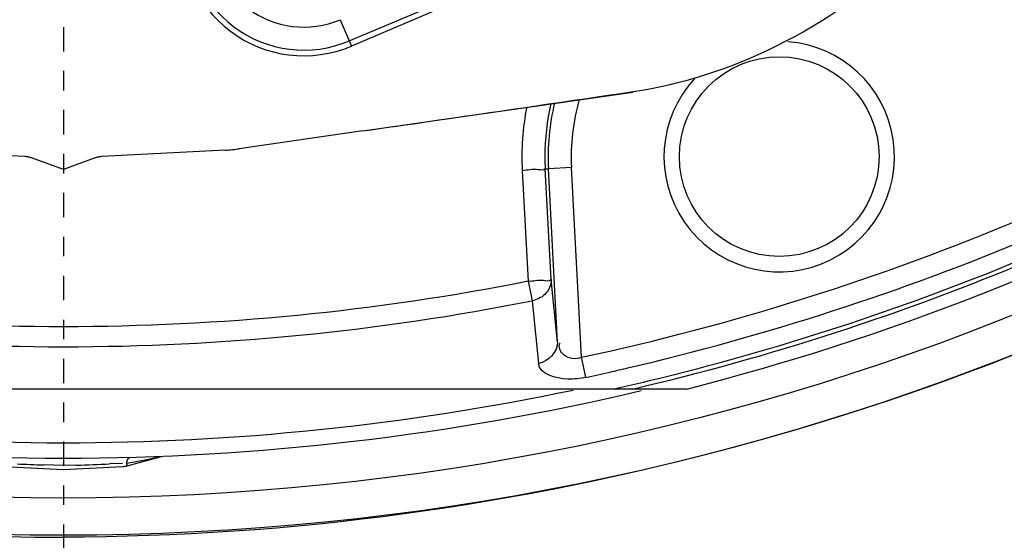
# Model space of a CAD drawing. Header units: inches. Extents: x 22575 to 24734, y 6028 to 6659.
# Tile 121 of 163: x 24592.34 to 24597.38, y 6490 to 6492.67. Entities that reach past the tile are written whole.
import ezdxf

# ---------------------------------------------------------------- set-up
doc = ezdxf.new("R2010")
doc.units = ezdxf.units.IN
doc.header["$LTSCALE"] = 0.5
doc.header["$MEASUREMENT"] = 0
doc.linetypes.add('CENTER', pattern=[2, 1.25, -0.25, 0.25, -0.25])
doc.layers.add('CL', color=1, linetype='Continuous')

# ---------------------------------------------------------------- blocks, each defined once
blk = doc.blocks.new('Flygt Large 14 MGD')
at = {"color": 6, "linetype": 'Continuous'}
for p, q in [((24501.947, 6486.9791), (24502.4551, 6487.1948)), ((24501.9009, 6487.0877), (24501.9584, 6486.9522)), ((24502.0158, 6486.5171), (24501.3832, 6486.426)), ((24500.2845, 6486.3859), (24499.6513, 6486.419)), ((24501.3122, 6486.419), (24500.679, 6486.3859)), ((24500.4817, 6486.3196), (24500.3187, 6486.3789)), ((24500.6448, 6486.3789), (24500.4817, 6486.3196)), ((24502.8328, 6486.3134), (24502.8628, 6485.7467)), ((24502.9507, 6486.3227), (24502.9673, 6486.3237)), ((24502.9808, 6485.7559), (24502.9507, 6486.3227)), ((24503.0852, 6486.3298), (24502.9673, 6486.3237)), ((24503.0139, 6485.4349), (24502.9673, 6486.3237)), ((24503.1362, 6485.3569), (24503.0852, 6486.3298)), ((24502.8628, 6485.7467), (24502.8779, 6485.6721)), ((24503.0139, 6485.4349), (24502.9808, 6485.7559)), ((24502.8779, 6485.6721), (24502.8831, 6485.6469)), ((24502.8831, 6485.6468), (24502.9162, 6485.3258)), ((24503.1582, 6485.2542), (24503.1362, 6485.3568)), ((24497.2877, 6485.1944), (24503.6758, 6485.1944)), ((24500.4817, 6484.8401), (24500.4817, 6484.8013)), ((24500.8087, 6484.8008), (24500.9847, 6484.8479)), ((24500.8912, 6484.8295), (24500.926, 6484.8359)), ((24500.8066, 6484.8149), (24500.8912, 6484.8295)), ((24500.4817, 6484.4464), (24500.4817, 6484.2511))]:
    blk.add_line(p, q, dxfattribs=at)
at = {"color": 7, "linetype": 'Continuous'}
for p, q in [((24502.4597, 6487.165), (24501.9584, 6486.9522)), ((24502.0158, 6486.5171), (24503.4, 6486.7164)), ((24500.1792, 6484.7969), (24500.4817, 6484.781)), ((24500.4817, 6484.8013), (24500.3803, 6484.8049)), ((24500.5494, 6484.8037), (24500.4817, 6484.8013)), ((24500.4817, 6484.781), (24500.7843, 6484.7969)), ((24500.7852, 6484.813), (24500.718, 6484.8102))]:
    blk.add_line(p, q, dxfattribs=at)
for points in [[(24503.4, 6486.7164), (24503.4001, 6486.7165), (24503.4002, 6486.7166), (24503.4003, 6486.7168), (24503.4003, 6486.717), (24503.4004, 6486.7174), (24503.4004, 6486.7178), (24503.4005, 6486.7182), (24503.4005, 6486.7187), (24503.4005, 6486.7193)], [(24500.3187, 6486.3789), (24500.315, 6486.3802), (24500.3113, 6486.3813), (24500.3076, 6486.3823), (24500.3038, 6486.3832), (24500.3, 6486.384), (24500.2961, 6486.3847), (24500.2923, 6486.3852), (24500.2884, 6486.3856), (24500.2845, 6486.3859)], [(24500.679, 6486.3859), (24500.6751, 6486.3856), (24500.6712, 6486.3852), (24500.6674, 6486.3847), (24500.6635, 6486.384), (24500.6597, 6486.3832), (24500.6559, 6486.3823), (24500.6522, 6486.3813), (24500.6485, 6486.3802), (24500.6448, 6486.3789)], [(24500.7843, 6484.7969), (24500.787, 6484.7971), (24500.7897, 6484.7973), (24500.7924, 6484.7976), (24500.7951, 6484.798), (24500.7979, 6484.7984), (24500.8006, 6484.7989), (24500.8033, 6484.7994), (24500.806, 6484.8001), (24500.8087, 6484.8008)], [(24500.8087, 6484.8008), (24500.8088, 6484.801), (24500.8089, 6484.8016), (24500.8088, 6484.8025), (24500.8087, 6484.8038), (24500.8085, 6484.8054), (24500.8081, 6484.8073), (24500.8077, 6484.8096), (24500.8072, 6484.8121), (24500.8066, 6484.8149)]]:
    blk.add_lwpolyline(points, dxfattribs=at)
at = {"color": 6, "linetype": 'Continuous'}
for points in [[(24502.9808, 6485.7559), (24502.9807, 6485.7476), (24502.9799, 6485.7392), (24502.9784, 6485.7309), (24502.9761, 6485.7228), (24502.9731, 6485.7148), (24502.9694, 6485.7071), (24502.9651, 6485.6996), (24502.9601, 6485.6924), (24502.9544, 6485.6856)], [(24502.9544, 6485.6856), (24502.9482, 6485.6792), (24502.9415, 6485.6732), (24502.9342, 6485.6677), (24502.9265, 6485.6628), (24502.9185, 6485.6584), (24502.91, 6485.6545), (24502.9013, 6485.6513), (24502.8923, 6485.6487), (24502.8831, 6485.6468)]]:
    blk.add_lwpolyline(points, dxfattribs=at)
for centre, radius in [((24500.4817, 6497.6747), 16.5354), ((24500.4817, 6497.6747), 13.0393), ((24504.1498, 6486.3856), 0.5118)]:
    blk.add_circle(centre, radius, dxfattribs=at)
for centre, radius, start, end in [((24500.4817, 6497.6747), 16.5917, 117.49465, 109.75854), ((24500.4817, 6497.6747), 13.2284, 91.5783, 88.4217), ((24500.4817, 6497.0055), 13.8976, 271.98593, 88.01409), ((24500.4827, 6497.6665), 13.2319, 193.62745, 269.36225), ((24500.4817, 6497.6747), 12.8826, 284.35534, 312.41871), ((24501.714, 6487.5281), 0.5964, 173, 293), ((24501.714, 6487.5281), 0.4785, 173, 293), ((24504.1498, 6486.3856), 0.5906, 137.3471, 85.6836), ((24504.1539, 6486.3862), 1.2049, 166.9784, 180.0264), ((24504.1498, 6486.3856), 1.1841, 166.5816, 183.0018), ((24504.1498, 6486.3856), 1.066, 164.0444, 183), ((24504.1594, 6486.3828), 1.3285, 168.86, 182.9946), ((24501.271, 6487.2054), 0.7874, 273, 278.1937), ((24504.1538, 6486.3864), 1.2048, 180.0376, 183.0293), ((24500.4871, 6497.6969), 12.6212, 282.11619, 292.91529), ((24500.407, 6497.9904), 13.0302, 283.16337, 292.73716), ((24500.4817, 6497.6747), 12.8167, 283.15511, 292.81068), ((24500.4742, 6497.7097), 12.8307, 283.84803, 292.78132), ((24500.4796, 6497.7414), 12.7713, 282.67601, 283.10082), ((24500.4708, 6497.7804), 12.8113, 282.109, 282.67593), ((24500.4874, 6497.6602), 12.7794, 282.72178, 283.84347), ((24500.4817, 6497.6747), 12.8347, 256.66667, 283.33333), ((24500.4817, 6497.6747), 12.7559, 258.18709, 281.81286), ((24500.482, 6497.6113), 13.1767, 269.36275, 269.99891)]:
    blk.add_arc(centre, radius, start, end, dxfattribs=at)
at = {"color": 7, "linetype": 'Continuous'}
for centre, radius, start, end in [((24501.714, 6487.5281), 0.6256, 173, 293), ((24452.313, 6831.7166), 348.7593, 278.193297, 278.423199), ((24501.7795, 6522.3728), 37.5939, 267.6613, 267.86691), ((24499.1841, 6522.3687), 37.5899, 272.08153, 272.33871)]:
    blk.add_arc(centre, radius, start, end, dxfattribs=at)
at = {"color": 6, "linetype": 'Continuous'}
for points, knots in [([(24500.5055, 6514.3477), (24502.372, 6514.3637), (24506.1468, 6513.7806), (24511.1715, 6511.0624), (24515.0285, 6506.838), (24517.276, 6501.575), (24517.6711, 6495.865), (24516.1747, 6490.3385), (24512.9598, 6485.6068), (24509.8918, 6483.3165), (24508.2266, 6482.4577)], [0, 0, 0, 0, 0.124657, 0.249555, 0.374519, 0.499562, 0.62464, 0.749748, 0.874871, 1, 1, 1, 1]), ([(24500.4817, 6514.3188), (24502.3217, 6514.3095), (24506.0312, 6513.6801), (24510.9609, 6510.971), (24514.7378, 6506.7941), (24516.9347, 6501.6132), (24517.3129, 6496.0024), (24515.8319, 6490.5808), (24512.6657, 6485.9487), (24509.6474, 6483.7162), (24508.011, 6482.8833)], [0, 0, 0, 0, 0.125006, 0.250216, 0.375389, 0.5005, 0.625513, 0.750428, 0.875253, 1, 1, 1, 1]), ([(24508.8642, 6513.5333), (24509.1819, 6513.3882), (24509.829, 6513.1232), (24511.0703, 6512.4795), (24513.1525, 6511.196), (24515.7909, 6508.8649), (24518.2589, 6505.445), (24520.5105, 6500.3153), (24521.1911, 6493.1796), (24518.5751, 6485.0427), (24513.0843, 6478.5027), (24505.5888, 6474.4271), (24497.1569, 6473.2714), (24491.5907, 6474.4564), (24489.0078, 6475.4889)], [0, 0, 0, 0, 0.015697, 0.031393, 0.062773, 0.125436, 0.188116, 0.250802, 0.375528, 0.500306, 0.625148, 0.750062, 0.875014, 1, 1, 1, 1]), ([(24508.7951, 6513.352), (24511.3569, 6512.3104), (24514.9057, 6509.8038), (24518.1433, 6505.2561), (24520.3638, 6500.1182), (24520.9786, 6492.981), (24518.2665, 6484.8785), (24512.6787, 6478.4215), (24505.1131, 6474.4751), (24496.6575, 6473.4854), (24491.1167, 6474.7937), (24488.5579, 6475.8854)], [0, 0, 0, 0, 0.124465, 0.187141, 0.249831, 0.374614, 0.499522, 0.624525, 0.749627, 0.874792, 1, 1, 1, 1]), ([(24475.7765, 6512.4814), (24474.3, 6509.4194), (24472.4498, 6502.792), (24473.3391, 6492.6096), (24477.8407, 6483.5456), (24485.348, 6476.8444), (24494.7881, 6473.5501), (24503.0999, 6474.1401), (24509.0913, 6476.6028), (24514.389, 6480.2085), (24517.3667, 6484.1864), (24518.6518, 6487.0753)], [0, 0, 0, 0, 0.130141, 0.256914, 0.383071, 0.508363, 0.632667, 0.756007, 0.817618, 0.878957, 1, 1, 1, 1]), ([(24475.6571, 6512.3413), (24474.2827, 6509.3972), (24472.4701, 6503.0097), (24473.1803, 6493.086), (24477.4101, 6484.0583), (24484.6571, 6477.1989), (24493.9745, 6473.5931), (24502.3466, 6473.9036), (24508.4861, 6476.1802), (24512.6439, 6478.8318), (24516.1199, 6482.3288), (24517.8546, 6485.1289), (24518.552, 6486.6026)], [0, 0, 0, 0, 0.12495, 0.249862, 0.37474, 0.499589, 0.624414, 0.749191, 0.811899, 0.874607, 0.937303, 1, 1, 1, 1]), ([(24508.2263, 6482.4576), (24506.4086, 6481.3874), (24502.3368, 6479.9069), (24495.8742, 6480.0247), (24489.8589, 6482.389), (24485.0136, 6486.661), (24481.9013, 6492.3176), (24480.8068, 6498.6736), (24481.8393, 6505.0473), (24483.916, 6508.8197), (24485.1813, 6510.5108)], [0, 0, 0, 0, 0.124914, 0.249885, 0.374837, 0.499806, 0.624822, 0.749912, 0.874925, 1, 1, 1, 1]), ([(24486.4825, 6507.4771), (24484.7228, 6504.9649), (24482.5589, 6498.8371), (24484.564, 6489.3934), (24491.1511, 6482.3318), (24497.4135, 6480.5986), (24500.4807, 6480.5982)], [0, 0, 0, 0, 0.249998, 0.500001, 0.750002, 1, 1, 1, 1]), ([(24500.4817, 6481.0778), (24497.5015, 6481.0781), (24491.417, 6482.7643), (24485.0197, 6489.6262), (24483.0706, 6498.8017), (24485.1783, 6504.7524), (24486.8875, 6507.1932)], [0, 0, 0, 0, 0.250025, 0.500032, 0.750017, 1, 1, 1, 1]), ([(24511.6713, 6504.7319), (24512.912, 6502.7654), (24514.3569, 6498.0685), (24512.6264, 6490.9723), (24507.5504, 6485.7197), (24502.8069, 6484.4351), (24500.4817, 6484.4349)], [0, 0, 0, 0, 0.250001, 0.500002, 0.750002, 1, 1, 1, 1]), ([(24500.9633, 6483.269), (24502.5967, 6483.3257), (24505.8722, 6484.0284), (24510.0905, 6486.7192), (24513.1126, 6490.7069), (24514.0708, 6493.9172), (24514.2537, 6495.5408)], [0, 0, 0, 0, 0.250045, 0.500065, 0.750048, 1, 1, 1, 1]), ([(24502.9507, 6486.3228), (24502.9426, 6486.314), (24502.8953, 6486.3251), (24502.8602, 6486.315), (24502.8328, 6486.3135)], [0, 0, 0, 0, 0.302443, 1, 1, 1, 1]), ([(24502.8628, 6485.7466), (24502.8892, 6485.748), (24502.9243, 6485.7584), (24502.972, 6485.7462), (24502.9808, 6485.7559)], [0, 0, 0, 0, 0.669537, 1, 1, 1, 1]), ([(24503.1362, 6485.3569), (24503.1085, 6485.3458), (24503.0476, 6485.3453), (24503.0145, 6485.4131), (24503.0278, 6485.4304)], [0, 0, 0, 0, 0.578293, 1, 1, 1, 1]), ([(24503.1582, 6485.2542), (24503.1281, 6485.2478), (24503.0482, 6485.2363), (24502.9229, 6485.2694), (24502.9162, 6485.3258)], [0, 0, 0, 0, 0.35146, 1, 1, 1, 1]), ([(24500.926, 6484.8359), (24500.9332, 6484.8374), (24500.9452, 6484.84), (24500.9572, 6484.843), (24500.9616, 6484.845)], [0, 0, 0, 0, 0.604963, 1, 1, 1, 1])]:
    blk.add_open_spline(points, degree=3, knots=knots, dxfattribs=at)
for points in [[(24503.4005, 6486.7193), (24503.908, 6486.795), (24504.4118, 6487.047), (24504.7776, 6487.4068)], [(24502.8628, 6485.7467), (24501.3062, 6485.4357), (24499.6573, 6485.4357), (24498.1007, 6485.7467)], [(24498.0804, 6485.6469), (24499.6501, 6485.3325), (24501.3134, 6485.3325), (24502.8831, 6485.6469)], [(24503.0139, 6485.4349), (24503.0158, 6485.3861), (24502.9643, 6485.3342), (24502.9162, 6485.3258)]]:
    blk.add_open_spline(points, degree=3, dxfattribs=at)
at = {"color": 7, "linetype": 'Continuous'}
blk.add_open_spline([(24500.8066, 6484.8149), (24500.808, 6484.8222), (24500.8103, 6484.8324), (24500.8178, 6484.8445), (24500.8218, 6484.8446)], degree=3, knots=[0, 0, 0, 0, 0.654446, 1, 1, 1, 1], dxfattribs=at)
at = {"layer": 'CL', "linetype": 'CENTER', "ltscale": 0.2}
blk.add_line((24500.4817, 6497.6747), (24500.4817, 6464.5341), dxfattribs=at)

msp = doc.modelspace()

# ---------------------------------------------------------------- block references
msp.add_blockref('Flygt Large 14 MGD', (92.0788, 5.5781))

doc.saveas('drawing.dxf')
